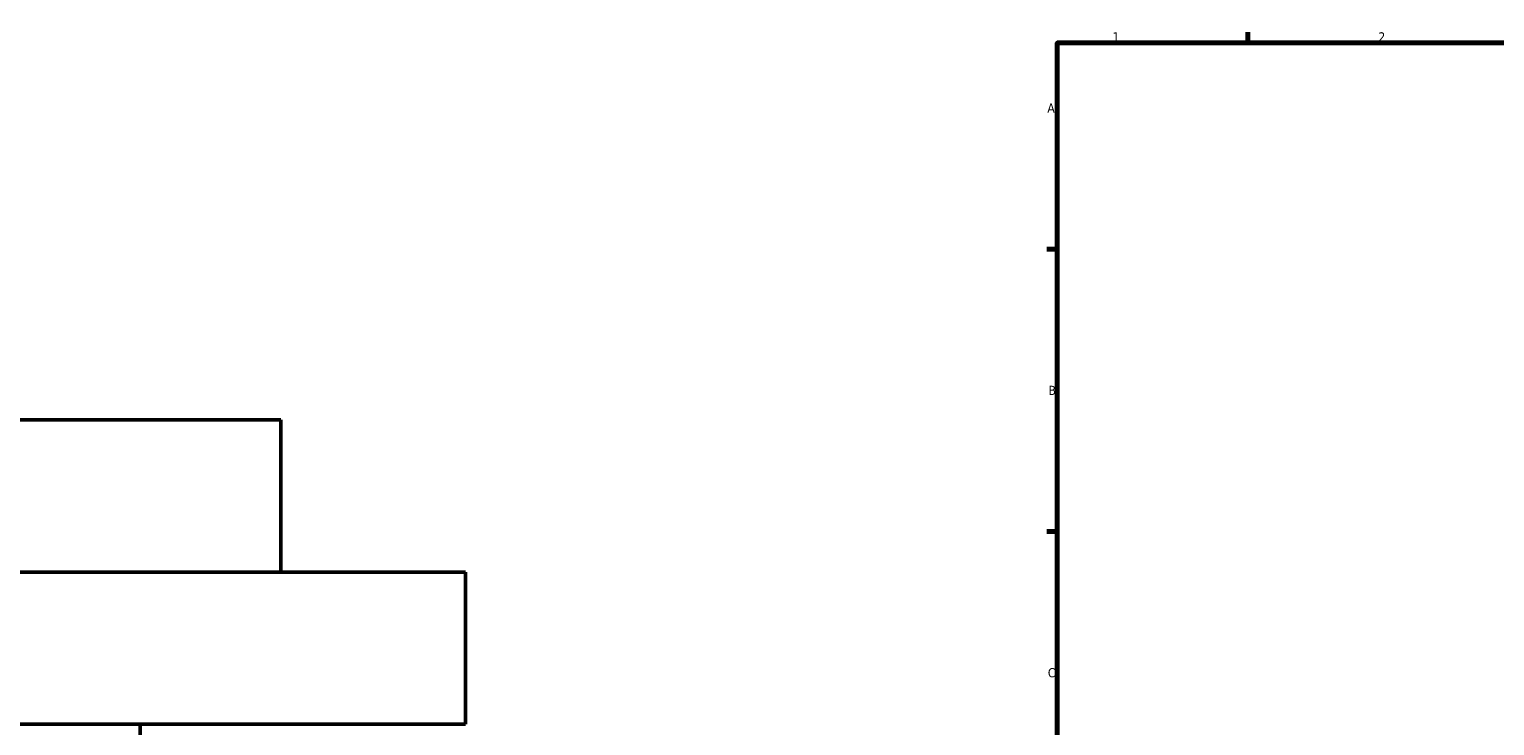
# Model space of a CAD drawing. Header units: millimetres. Extents: x -634 to 1182, y -305 to 938.
# Tile 4 of 13: x -250 to 135, y 394 to 578. Entities that reach past the tile are written whole.
import ezdxf

# ---------------------------------------------------------------- set-up
doc = ezdxf.new("R2010")
doc.units = ezdxf.units.MM
doc.layers.add('Border (ANSI)', color=7, linetype='Continuous', lineweight=70)
doc.layers.add('Visible (ANSI)', color=7, linetype='Continuous', lineweight=50)
doc.styles.add('Note Text (ANSI)', font='tahoma.ttf')

# ---------------------------------------------------------------- blocks, each defined once
blk = doc.blocks.new('Borders Default Border')
at = {"layer": 'Border (ANSI)'}
for p, q in [((70.08, 574), (70.08, 576.8)), ((20, 519.75), (17.2, 519.75)), ((20, 445.5), (17.2, 445.5))]:
    blk.add_line(p, q, dxfattribs=at)
at = {"layer": 'Border (ANSI)', "flags": 128}
blk.add_lwpolyline([(20, 20), (20, 574), (821, 574), (821, 20), (20, 20)], dxfattribs=at)
at = {"layer": 'Border (ANSI)', "color": 5, "true_color": 0x0000ff, "char_height": 2.4, "attachment_point": 7, "style": 'Note Text (ANSI)'}
for s, insert in [('1', (34.5, 574.4)), ('2', (104.4, 574.4)), ('A', (17.38, 555.68)), ('B', (17.67, 481.43)), ('C', (17.51, 407.13))]:
    blk.add_mtext(s, dxfattribs=dict(at, insert=insert))

msp = doc.modelspace()

# ---------------------------------------------------------------- linework, layer by layer
at = {"layer": 'Visible (ANSI)'}
for p, q in [((-184.1, 474.85), (-554.1, 474.85)), ((-184.1, 434.85), (-184.1, 474.85)), ((-135.6, 434.85), (-602.6, 434.85)), ((-135.6, 394.85), (-135.6, 434.85)), ((-135.6, 394.85), (-602.6, 394.85)), ((-221.1, 214.85), (-221.1, 394.85))]:
    msp.add_line(p, q, dxfattribs=at)

# ---------------------------------------------------------------- block references
msp.add_blockref('Borders Default Border', (0, 0))

doc.saveas('drawing.dxf')
